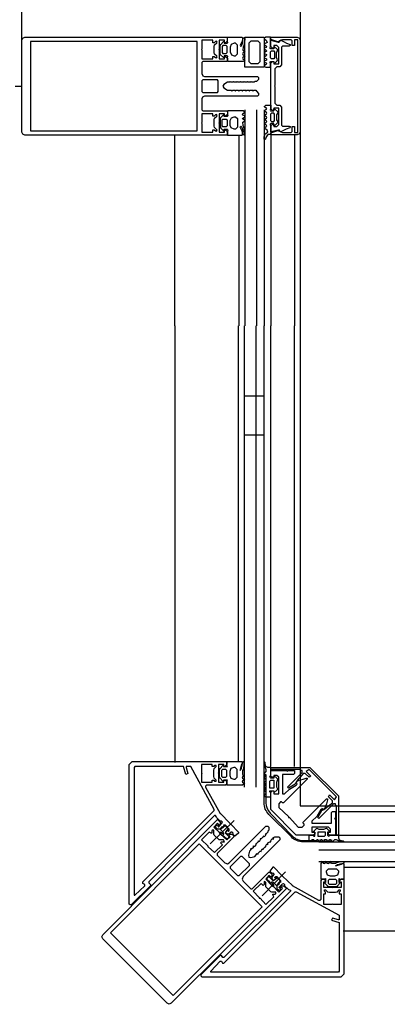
# Model space of a CAD drawing. Header units: millimetres. Extents: x -532 to 413144, y -532 to 654275.
# Tile 181 of 210: x 47189 to 47377, y 20231 to 20734. Entities that reach past the tile are written whole.
import ezdxf

# ---------------------------------------------------------------- set-up
doc = ezdxf.new("R2010")
doc.units = ezdxf.units.MM
doc.header["$LTSCALE"] = 100
doc.layers.add('A-0310-KOZIJN-BU', color=7, linetype='Continuous')
doc.layers.add('A-0740-INRICHTING-SANITAIR', color=7, linetype='Continuous')

msp = doc.modelspace()

# ---------------------------------------------------------------- linework, layer by layer
at = {"layer": 'A-0310-KOZIJN-BU'}
for p, q in [((47303.875, 20541.875), (47309.875, 20541.875)), ((47303.875, 20541.875), (47313.875, 20541.875)), ((47303.875, 20521.875), (47309.875, 20521.875)), ((47303.875, 20521.875), (47313.875, 20521.875))]:
    msp.add_line(p, q, dxfattribs=at)
at = {"layer": 'A-0310-KOZIJN-BU', "ltscale": 10}
for points in [[(47190, 22500), (47332.375, 22500), (47332.375, 20700)], [(47186.59375, 20700), (47190, 20700), (47190, 20766)], [(47317.375, 20725), (47330.875, 20725)], [(47317.375, 20723.875), (47317.375, 20725)], [(47321, 20722.75), (47317.375, 20723.875)], [(47323.25, 20723.75), (47322.5, 20723.5)], [(47327.78125, 20723.75), (47323.25, 20723.75)], [(47328.28125, 20723.25), (47327.78125, 20723.75)], [(47331.1875, 20723.75), (47329.5, 20723.75)], [(47329.5, 20723.75), (47329.5, 20720.75)], [(47330.875, 20725), (47331.9375, 20724.625)], [(47331.1875, 20676.375), (47331.1875, 20723.75)], [(47331.9375, 20724.625), (47332.375, 20723.5)], [(47317.375, 20723.5), (47321.125, 20722.5)], [(47317.375, 20720.375), (47317.375, 20723.5)], [(47318.1875, 20719.5), (47317.375, 20720.375)], [(47318.8125, 20719.5), (47318.1875, 20719.5)], [(47320.375, 20720.75), (47318.8125, 20720.75)], [(47318.8125, 20720.75), (47318.8125, 20719.5)], [(47321.375, 20719.75), (47320.375, 20720.75)], [(47322.5, 20723.5), (47321, 20722.75)], [(47321.125, 20722.5), (47321.375, 20722.5)], [(47321.375, 20722.5), (47321.75, 20722.625)], [(47321.375, 20711.375), (47321.375, 20719.75)], [(47321.75, 20722.625), (47322.0625, 20723.25)], [(47322.0625, 20723.25), (47322.5, 20723.5)], [(47322.5, 20723.5), (47324.125, 20722.625)], [(47323.375, 20720.5), (47322.875, 20720)], [(47322.875, 20720), (47322.875, 20710.875)], [(47326.78125, 20720.5), (47323.375, 20720.5)], [(47324.125, 20722.625), (47325.4375, 20722)], [(47325.4375, 20722), (47327.1875, 20721.25)], [(47327.1875, 20720.75), (47326.78125, 20720.5)], [(47327.1875, 20721.25), (47327.28125, 20721)], [(47327.28125, 20721), (47327.1875, 20720.75)], [(47328.28125, 20720.75), (47328.28125, 20723.25)], [(47329.5, 20720.75), (47328.28125, 20720.75)], [(47332.375, 20723.5), (47332.375, 20676.625)], [(47317.625, 20713.9375), (47317.1875, 20714.4375), (47317.1875, 20717.625), (47317.625, 20718.125), (47318.8125, 20718.125), (47319.1875, 20717.625), (47319.1875, 20714.4375), (47318.8125, 20713.9375), (47317.6875, 20713.9375), (47317.625, 20713.9375)], [(47317.375, 20711.75), (47318.1875, 20712.5625)], [(47317.375, 20688.375), (47317.375, 20711.75)], [(47318.1875, 20712.5625), (47318.8125, 20712.5625)], [(47318.8125, 20712.5625), (47318.8125, 20711.375)], [(47318.8125, 20711.375), (47321.375, 20711.375)], [(47320.375, 20709.875), (47319.375, 20708.875)], [(47319.375, 20708.875), (47319.375, 20700.3125)], [(47321.875, 20709.875), (47320.375, 20709.875)], [(47322.875, 20710.875), (47321.875, 20709.875)], [(47319.375, 20700.3125), (47319.1875, 20700.0625)], [(47319.1875, 20700.0625), (47319.375, 20699.8125)], [(47319.375, 20699.8125), (47319.375, 20691.3125)], [(47321.375, 20688.8125), (47318.8125, 20688.8125)], [(47318.8125, 20688.8125), (47318.8125, 20687.625)], [(47319.375, 20691.3125), (47320.375, 20690.3125)], [(47320.375, 20690.3125), (47321.875, 20690.3125)], [(47321.375, 20680.375), (47321.375, 20688.8125)], [(47321.875, 20690.3125), (47322.875, 20689.3125)], [(47322.875, 20689.3125), (47322.875, 20680.125)], [(47304, 20688), (47304, 20577.5)], [(47304, 20688), (47304, 20577.5)], [(47310, 20688), (47310, 20577.5)], [(47314, 20688), (47314, 20577.5)], [(47317.625, 20686.1875), (47317.1875, 20685.75), (47317.1875, 20682.5), (47317.625, 20682), (47318.8125, 20682), (47319.1875, 20682.5), (47319.1875, 20685.75), (47318.8125, 20686.1875), (47317.6875, 20686.1875), (47317.625, 20686.1875)], [(47318.1875, 20687.625), (47317.375, 20688.375)], [(47318.8125, 20687.625), (47318.1875, 20687.625)], [(47317.375, 20679.875), (47318.1875, 20680.625)], [(47317.375, 20676.625), (47317.375, 20679.875)], [(47318.1875, 20680.625), (47318.8125, 20680.625)], [(47318.8125, 20680.625), (47318.8125, 20679.375)], [(47318.8125, 20679.375), (47320.375, 20679.375)], [(47320.375, 20679.375), (47321.375, 20680.375)], [(47322.875, 20680.125), (47323.375, 20679.625)], [(47323.375, 20679.625), (47326.78125, 20679.625)], [(47327.09375, 20678.75), (47325.25, 20678)], [(47326.78125, 20679.625), (47327.1875, 20679.375)], [(47327.28125, 20679.125), (47327.09375, 20678.75)], [(47327.1875, 20679.375), (47327.28125, 20679.125)], [(47328.28125, 20676.875), (47328.28125, 20679.375)], [(47328.28125, 20679.375), (47329.5, 20679.375)], [(47329.5, 20679.375), (47329.5, 20676.375)], [(47268.0625, 20675), (47268.0625, 20577.5)], [(47301, 20675), (47301, 20577.5)], [(47321.1875, 20677.625), (47317.375, 20676.625)], [(47317.375, 20676.25), (47321, 20677.375)], [(47317.375, 20675.125), (47317.375, 20676.25)], [(47330.875, 20675.125), (47317.375, 20675.125)], [(47317.375, 20675), (47317.375, 20577.5)], [(47317.375, 20675), (47317.375, 20577.5)], [(47321, 20677.375), (47322.5, 20676.625)], [(47321.4375, 20677.625), (47321.1875, 20677.625)], [(47321.75, 20677.5), (47321.4375, 20677.625)], [(47322.125, 20676.875), (47321.75, 20677.5)], [(47322.4375, 20676.625), (47322.125, 20676.875)], [(47324.1875, 20677.5), (47322.4375, 20676.625)], [(47322.5, 20676.625), (47323.25, 20676.375)], [(47323.25, 20676.375), (47327.78125, 20676.375)], [(47325.25, 20678), (47324.1875, 20677.5)], [(47327.78125, 20676.375), (47328.28125, 20676.875)], [(47329.375, 20675), (47329.375, 20577.5)], [(47329.5, 20676.375), (47331.1875, 20676.375)], [(47331.9375, 20675.625), (47330.875, 20675.125)], [(47332.375, 20676.625), (47331.9375, 20675.625)], [(47268.375, 20354.375), (47268.375, 20577.5)], [(47300.875, 20354.875), (47300.875, 20577.5)], [(47303.875, 20341.875), (47303.875, 20577.5)], [(47303.875, 20341.875), (47303.875, 20577.5)], [(47309.875, 20341.875), (47309.875, 20577.5)], [(47313.875, 20341.875), (47313.875, 20577.5)], [(47317.375, 20352.375), (47317.375, 20577.5)], [(47329.375, 20352.375), (47329.375, 20577.5)], [(47292.375, 20323.375), (47292.625, 20323.875), (47292.125, 20324.375), (47291.375, 20324.375), (47289.625, 20326.375), (47289.375, 20326.875), (47289.125, 20327.375), (47288.625, 20327.375), (47254.875, 20293.375), (47254.875, 20292.875), (47255.875, 20292.125), (47255.875, 20291.375), (47245.875, 20281.625), (47245.375, 20281.625), (47244.875, 20282.125), (47244.875, 20353.375), (47245.875, 20354.375), (47246.375, 20354.875), (47294.875, 20354.875), (47294.875, 20353.375), (47293.875, 20352.375), (47293.375, 20352.375), (47293.375, 20353.375), (47290.625, 20353.375), (47290.625, 20349.375), (47290.375, 20348.875), (47290.625, 20348.875), (47290.625, 20348.875), (47290.625, 20344.375), (47293.375, 20344.375), (47293.375, 20345.375), (47293.875, 20345.375), (47294.875, 20344.875), (47294.875, 20343.375), (47294.125, 20342.875), (47284.375, 20342.875), (47283.875, 20342.375), (47283.875, 20341.875), (47291.375, 20328.375), (47291.625, 20328.375), (47296.375, 20323.375), (47296.625, 20322.875), (47296.875, 20322.875), (47300.875, 20318.875), (47300.875, 20318.375), (47298.875, 20316.875), (47297.875, 20317.875), (47298.125, 20318.375), (47298.125, 20318.375), (47297.625, 20318.875), (47297.125, 20318.875), (47295.875, 20317.875), (47295.375, 20317.875), (47294.375, 20318.375), (47294.375, 20318.875), (47295.375, 20319.875), (47295.625, 20319.375), (47295.875, 20319.375), (47296.125, 20319.875), (47296.125, 20320.375), (47294.125, 20322.375), (47293.125, 20322.375), (47293.375, 20321.875), (47292.625, 20321.375), (47292.125, 20321.375), (47291.375, 20320.375), (47290.125, 20320.375), (47289.125, 20321.375), (47289.375, 20322.375), (47290.125, 20322.375), (47290.625, 20321.375), (47292.375, 20323.375)], [(47326.375, 20341.375), (47325.875, 20341.875), (47333.375, 20349.375), (47333.375, 20349.875), (47333.375, 20350.375), (47332.875, 20350.375), (47332.375, 20350.875), (47317.375, 20350.875), (47317.375, 20351.875), (47336.875, 20351.875), (47337.375, 20351.875), (47351.875, 20337.375), (47351.875, 20336.875), (47351.875, 20317.375), (47350.875, 20317.375), (47350.875, 20332.375), (47350.375, 20332.875), (47350.375, 20333.375), (47349.375, 20333.375), (47341.875, 20325.875), (47341.375, 20326.375), (47343.375, 20329.875), (47344.375, 20330.375), (47345.875, 20331.375), (47346.875, 20332.375), (47348.875, 20333.875), (47348.875, 20334.375), (47348.875, 20334.875), (47346.875, 20336.875), (47347.375, 20337.875), (47349.875, 20335.375), (47350.875, 20336.875), (47336.875, 20350.875), (47335.375, 20349.875), (47337.875, 20347.375), (47336.875, 20346.875), (47334.875, 20348.875), (47333.875, 20348.875), (47332.375, 20346.875), (47331.375, 20345.875), (47330.375, 20344.375), (47329.875, 20343.375), (47326.375, 20341.375)], [(47317.375, 20341.375), (47316.875, 20341.375), (47316.875, 20344.875), (47317.375, 20345.375), (47318.875, 20345.375), (47318.875, 20344.875), (47318.875, 20341.375), (47318.875, 20341.375), (47317.375, 20341.375), (47317.375, 20341.375)], [(47352.375, 20329.375), (47455.375, 20329.375)], [(47286.375, 20312.875), (47298.625, 20324.875)], [(47293.375, 20316.875), (47292.125, 20317.375), (47291.375, 20317.875), (47290.875, 20318.875), (47290.875, 20318.875), (47291.125, 20318.875), (47291.375, 20318.875), (47291.625, 20318.875), (47293.125, 20317.875), (47293.375, 20317.875), (47293.375, 20317.875), (47293.375, 20318.375), (47291.375, 20320.375), (47291.375, 20320.375), (47291.375, 20320.375), (47292.125, 20320.875), (47292.375, 20321.375), (47292.625, 20320.875), (47293.125, 20321.375), (47293.625, 20321.875), (47293.625, 20321.875), (47293.625, 20322.375), (47293.375, 20322.375), (47293.375, 20322.375), (47293.375, 20322.375), (47294.375, 20321.875), (47294.875, 20321.375), (47295.875, 20319.875), (47295.875, 20319.875), (47295.875, 20319.875), (47295.625, 20320.375), (47295.375, 20320.375), (47295.125, 20320.375), (47295.125, 20319.875), (47294.875, 20319.875), (47294.125, 20318.875), (47294.125, 20318.375), (47296.125, 20316.375), (47296.125, 20316.375), (47296.125, 20316.375), (47295.125, 20315.375), (47294.875, 20315.375), (47293.375, 20316.875)], [(47341.375, 20317.375), (47341.375, 20316.875), (47344.875, 20316.875), (47345.375, 20317.375), (47345.375, 20318.875), (47344.875, 20318.875), (47341.375, 20318.875), (47341.375, 20318.875), (47341.375, 20317.375), (47341.375, 20317.375)], [(47351.875, 20317.375), (47455.375, 20317.375)], [(47341.875, 20313.875), (47455.375, 20313.875)], [(47341.875, 20309.875), (47455.375, 20309.875)], [(47341.875, 20303.875), (47455.375, 20303.875)], [(47341.875, 20303.875), (47455.375, 20303.875)], [(47323.375, 20292.375), (47323.875, 20292.625), (47324.375, 20292.125), (47324.375, 20291.375), (47326.375, 20289.625), (47326.875, 20289.375), (47327.375, 20289.125), (47327.375, 20288.625), (47293.375, 20254.875), (47292.875, 20254.875), (47292.125, 20255.875), (47291.375, 20255.875), (47281.625, 20245.875), (47281.625, 20245.375), (47282.125, 20244.875), (47353.375, 20244.875), (47354.375, 20245.875), (47354.875, 20246.375), (47354.875, 20294.875), (47353.375, 20294.875), (47352.375, 20293.875), (47352.375, 20293.375), (47353.375, 20293.375), (47353.375, 20290.625), (47349.375, 20290.625), (47348.875, 20290.375), (47348.875, 20290.625), (47348.875, 20290.625), (47344.375, 20290.625), (47344.375, 20293.375), (47345.375, 20293.375), (47345.375, 20293.875), (47344.875, 20294.875), (47343.375, 20294.875), (47342.875, 20294.125), (47342.875, 20284.375), (47342.375, 20283.875), (47341.875, 20283.875), (47328.375, 20291.375), (47328.375, 20291.625), (47323.375, 20296.375), (47322.875, 20296.625), (47322.875, 20296.875), (47318.875, 20300.875), (47318.375, 20300.875), (47316.875, 20298.875), (47317.875, 20297.875), (47318.375, 20298.125), (47318.375, 20298.125), (47318.875, 20297.625), (47318.875, 20297.125), (47317.875, 20295.875), (47317.875, 20295.375), (47318.375, 20294.375), (47318.875, 20294.375), (47319.875, 20295.375), (47319.375, 20295.625), (47319.375, 20295.875), (47319.875, 20296.125), (47320.375, 20296.125), (47322.375, 20294.125), (47322.375, 20293.125), (47321.875, 20293.375), (47321.375, 20292.625), (47321.375, 20292.125), (47320.375, 20291.375), (47320.375, 20290.125), (47321.375, 20289.125), (47322.375, 20289.375), (47322.375, 20290.125), (47321.375, 20290.625), (47323.375, 20292.375)], [(47312.875, 20286.375), (47324.875, 20298.625)], [(47316.875, 20293.375), (47317.375, 20292.125), (47317.875, 20291.375), (47318.875, 20290.875), (47318.875, 20290.875), (47318.875, 20291.125), (47318.875, 20291.375), (47318.875, 20291.625), (47317.875, 20293.125), (47317.875, 20293.375), (47317.875, 20293.375), (47318.375, 20293.375), (47320.375, 20291.375), (47320.375, 20291.375), (47320.375, 20291.375), (47320.875, 20292.125), (47321.375, 20292.375), (47320.875, 20292.625), (47321.375, 20293.125), (47321.875, 20293.625), (47321.875, 20293.625), (47322.375, 20293.625), (47322.375, 20293.375), (47322.375, 20293.375), (47322.375, 20293.375), (47321.875, 20294.375), (47321.375, 20294.875), (47319.875, 20295.875), (47319.875, 20295.875), (47319.875, 20295.875), (47320.375, 20295.625), (47320.375, 20295.375), (47320.375, 20295.125), (47319.875, 20295.125), (47319.875, 20294.875), (47318.875, 20294.125), (47318.375, 20294.125), (47316.375, 20296.125), (47316.375, 20296.125), (47316.375, 20296.125), (47315.375, 20295.125), (47315.375, 20294.875), (47316.875, 20293.375)], [(47354.875, 20300.875), (47455.375, 20300.875)], [(47354.375, 20268.375), (47455.375, 20268.375)]]:
    msp.add_lwpolyline(points, dxfattribs=at)
for points in [[(47295, 20675), (47191.5, 20675), (47190.5, 20675.5), (47190, 20676.5), (47190, 20723.625), (47190.5, 20724.5), (47191.5, 20725), (47295, 20725), (47295.0625, 20723), (47294.25, 20722.25), (47293.625, 20722.25), (47293.625, 20723.5), (47291, 20723.5), (47291, 20719), (47290.75, 20718.75), (47291, 20718.5), (47291, 20714.0625), (47293.625, 20714.0625), (47293.625, 20715.25), (47294.25, 20715.25), (47295.125, 20714.375), (47295.125, 20713.0625), (47294.625, 20712.5625), (47282.5, 20712.5625), (47282, 20712.0625), (47282, 20706.5), (47282.625, 20705.3125), (47283.5, 20705), (47310.5, 20705), (47311, 20704.5), (47311, 20703.5), (47310, 20702.5), (47309.09375, 20702.5), (47308.8125, 20702), (47307.59375, 20702), (47307.3125, 20702.5), (47307, 20702), (47305.78125, 20702), (47305.5, 20702.5), (47305.21875, 20702), (47304, 20702), (47303.6875, 20702.5), (47303.4375, 20702), (47302.21875, 20702), (47301.90625, 20702.5), (47301.625, 20702), (47300.40625, 20702), (47300.125, 20702.5), (47299.8125, 20702), (47298.625, 20702), (47298.3125, 20702.5), (47298.0625, 20702), (47296.8125, 20702), (47296.5, 20702.5), (47296.25, 20702), (47295.1875, 20702), (47293.25, 20700.875), (47292.75, 20700), (47293.25, 20699.125), (47295.1875, 20698), (47297.125, 20698), (47297.4375, 20697.5), (47297.75, 20698), (47298.9375, 20698), (47299.21875, 20697.5), (47299.5, 20698), (47300.71875, 20698), (47301, 20697.5), (47301.3125, 20698), (47302.53125, 20698), (47302.8125, 20697.5), (47303.09375, 20698), (47304.3125, 20698), (47304.625, 20697.5), (47304.875, 20698), (47306.125, 20698), (47306.40625, 20697.5), (47306.6875, 20698), (47307.90625, 20698), (47308.1875, 20697.5), (47308.5, 20698), (47309.6875, 20698), (47310, 20697.5), (47311, 20696.34375), (47311, 20695.5), (47310.5, 20695), (47283.5, 20695), (47282.375, 20694.46875), (47282, 20693.5), (47282, 20687.9375), (47282.5, 20687.4375), (47294.625, 20687.4375), (47295.125, 20686.9375), (47295.125, 20685.625), (47294.25, 20684.75), (47293.625, 20684.75), (47293.625, 20685.9375), (47291, 20685.9375), (47291, 20681.5), (47290.75, 20681.25), (47291, 20681), (47291, 20676.5), (47293.625, 20676.5), (47293.625, 20677.75), (47294.25, 20677.75), (47295.0625, 20677)], [(47295.1875, 20725), (47302.625, 20725), (47302.8125, 20724.75), (47302.8125, 20723.5), (47302.71875, 20723), (47301.75, 20720.875), (47301.8125, 20720.5), (47301.96875, 20720.375), (47302.53125, 20721), (47302.6875, 20721.5), (47302.96875, 20722.75), (47303.0625, 20723.75), (47303.09375, 20724.25), (47303.6875, 20724.875), (47303.8125, 20724.875), (47304, 20724.25), (47304, 20723.625), (47303.9375, 20723.125), (47303.875, 20722.625), (47303.5, 20720.875), (47303.25, 20720.125), (47303.0625, 20718.375), (47303.875, 20717.875), (47304, 20717.625), (47303.875, 20717.375), (47303.03125, 20716.875), (47302.8125, 20716.5), (47303.03125, 20716.25), (47303.875, 20715.75), (47304, 20715.4375), (47303.8125, 20715.1875), (47303.03125, 20714.75), (47302.8125, 20714.3125), (47303.03125, 20714), (47303.875, 20713.5), (47304, 20713.1875), (47303.875, 20713), (47303.125, 20712.5625), (47295.1875, 20712.5625), (47295.1875, 20714.5625), (47295.3125, 20715.125), (47295.25, 20715.375), (47295, 20715.5), (47293.4375, 20715.5), (47293.4375, 20714.6875), (47293.125, 20714.6875), (47291.6875, 20716.125), (47291.4375, 20716.625), (47291.4375, 20720.875), (47291.75, 20721.375), (47293.125, 20722.875), (47293.4375, 20722.875), (47293.4375, 20722), (47295, 20722), (47295.25, 20722.125), (47295.3125, 20722.375), (47295.1875, 20723)], [(47304.0625, 20709.6875), (47304.0625, 20725), (47313.9375, 20725), (47313.9375, 20709.6875)], [(47314.1875, 20710.125), (47314.8125, 20709.6875), (47317.25, 20709.6875), (47317.25, 20711.3125), (47317, 20712.25), (47317.0625, 20712.5), (47317.3125, 20712.625), (47318.8125, 20712.625), (47318.8125, 20711.5), (47319.125, 20711.5), (47320.625, 20712.9375), (47320.8125, 20713.5625), (47320.25, 20714.625), (47320.25, 20717.125), (47320.8125, 20718.25), (47320.6875, 20718.75), (47319.125, 20720.25), (47318.8125, 20720.25), (47318.8125, 20719.125), (47317.3125, 20719.125), (47317.0625, 20719.25), (47317, 20719.375), (47317, 20719.5), (47317.25, 20720.5), (47317.25, 20725), (47314.8125, 20725), (47314.1875, 20724.5), (47314, 20724.375), (47314.1875, 20724), (47314.9375, 20723.5), (47315.1875, 20723.25), (47315.4375, 20722.375), (47314.1875, 20721.625), (47313.9375, 20721.375), (47314.1875, 20721.125), (47314.9375, 20720.625), (47315.1875, 20720.25), (47314.9375, 20719.875), (47314.1875, 20719.375), (47313.9375, 20719.125), (47314.1875, 20718.875), (47314.9375, 20718.375), (47315.1875, 20718), (47314.9375, 20717.75), (47314.1875, 20717.25), (47313.9375, 20716.875), (47314.1875, 20716.75), (47315.0625, 20716.25), (47315.1875, 20715.875), (47314.9375, 20715.5625), (47314.1875, 20715.0625), (47313.9375, 20714.8125), (47314.1875, 20714.5625), (47315.0625, 20714.0625), (47315.1875, 20713.6875), (47315.0625, 20713.375), (47314.1875, 20712.875), (47313.9375, 20712.625), (47314.1875, 20712.3125), (47314.9375, 20711.875), (47315.1875, 20711.4375), (47314.9375, 20711.125), (47314.1875, 20710.625), (47313.9375, 20710.3125)], [(47194.5, 20677.125), (47279.75, 20677.125), (47279.75, 20722.875), (47194.5, 20722.875)], [(47282, 20714.0625), (47287.75, 20714.0625), (47287.75, 20715.25), (47288.375, 20715.25), (47289, 20714.625), (47289.5, 20714.5), (47289.875, 20715), (47289.75, 20715.3125), (47288.625, 20716.375), (47288.375, 20717.125), (47288.375, 20720.375), (47288.625, 20721.125), (47289.75, 20722.25), (47289.875, 20722.5), (47289.5, 20723), (47289, 20722.875), (47288.375, 20722.25), (47287.75, 20722.25), (47287.75, 20723.5), (47282, 20723.5), (47282, 20719), (47281.875, 20718.75), (47282, 20718.5)], [(47294.5, 20720.75), (47292.875, 20720.75), (47292.4375, 20720.25), (47292.4375, 20717.25), (47292.875, 20716.75), (47294.5, 20716.75), (47295, 20717.25), (47295, 20720.25)], [(47298.625, 20715.5625), (47299.3125, 20715.5625), (47300.3125, 20716.5), (47300.3125, 20721), (47299.3125, 20722), (47298.625, 20722), (47297.125, 20721.25), (47296.625, 20720), (47296.625, 20717.5), (47297.25, 20716.125)], [(47306.0625, 20722), (47306.0625, 20712.6875), (47307.0625, 20711.6875), (47310.9375, 20711.6875), (47311.9375, 20712.6875), (47311.9375, 20722), (47310.9375, 20723), (47307.0625, 20723)], [(47282, 20697.3125), (47282.5, 20696.8125), (47290, 20696.8125), (47290.5, 20697.3125), (47290.5, 20702.6875), (47290, 20703.1875), (47282.5, 20703.1875), (47282, 20702.6875)], [(47314.25, 20689.875), (47314.875, 20690.3125), (47317.3125, 20690.3125), (47317.3125, 20688.6875), (47317.0625, 20687.75), (47317.125, 20687.5), (47317.375, 20687.375), (47318.875, 20687.375), (47318.875, 20688.5), (47319.1875, 20688.5), (47320.6875, 20687.0625), (47320.875, 20686.4375), (47320.3125, 20685.375), (47320.3125, 20682.875), (47320.875, 20681.75), (47320.75, 20681.25), (47319.1875, 20679.75), (47318.875, 20679.75), (47318.875, 20680.875), (47317.375, 20680.875), (47317.125, 20680.75), (47317.0625, 20680.625), (47317.0625, 20680.5), (47317.3125, 20679.5), (47317.3125, 20675.375), (47316.125, 20675.375), (47315.5, 20674.875), (47314.75, 20673.75), (47314.625, 20672.875), (47314.375, 20672.75), (47314.125, 20672.875), (47314, 20673), (47314, 20674.125), (47314.5, 20675.625), (47315.875, 20676.5), (47315.5, 20677.625), (47314.25, 20678.375), (47314, 20678.625), (47314.25, 20678.875), (47315, 20679.375), (47315.25, 20679.75), (47315, 20680.125), (47314.25, 20680.625), (47314, 20680.875), (47314.25, 20681.125), (47315, 20681.625), (47315.25, 20682), (47315, 20682.25), (47314.25, 20682.75), (47314, 20683.125), (47314.25, 20683.25), (47315.125, 20683.75), (47315.25, 20684.125), (47315, 20684.4375), (47314.25, 20684.9375), (47314, 20685.1875), (47314.25, 20685.4375), (47315.125, 20685.9375), (47315.25, 20686.3125), (47315.125, 20686.625), (47314.25, 20687.125), (47314, 20687.375), (47314.25, 20687.6875), (47315, 20688.125), (47315.25, 20688.5625), (47315, 20688.875), (47314.25, 20689.375), (47314, 20689.6875)], [(47282, 20685.9375), (47282, 20681.5), (47281.875, 20681.25), (47282, 20681), (47282, 20676.5), (47287.75, 20676.5), (47287.75, 20677.75), (47288.375, 20677.75), (47289, 20677.125), (47289.5, 20677), (47289.875, 20677.5), (47289.75, 20677.75), (47288.625, 20678.875), (47288.375, 20679.625), (47288.375, 20682.875), (47288.625, 20683.625), (47289.75, 20684.6875), (47289.875, 20685), (47289.5, 20685.5), (47289, 20685.375), (47288.375, 20684.75), (47287.75, 20684.75), (47287.75, 20685.9375)], [(47295.1875, 20675), (47302.625, 20675), (47302.8125, 20675.25), (47302.8125, 20676.5), (47302.71875, 20677), (47301.75, 20679.125), (47301.8125, 20679.5), (47301.96875, 20679.625), (47302.53125, 20679), (47302.6875, 20678.5), (47302.96875, 20677.25), (47303.0625, 20676.25), (47303.09375, 20675.75), (47303.6875, 20675.125), (47303.8125, 20675.125), (47304, 20675.75), (47304, 20676.375), (47303.9375, 20676.875), (47303.875, 20677.375), (47303.5, 20679.125), (47303.25, 20679.875), (47303.0625, 20681.625), (47303.875, 20682.125), (47304, 20682.375), (47303.875, 20682.625), (47303.03125, 20683.125), (47302.8125, 20683.5), (47303.03125, 20683.75), (47303.875, 20684.25), (47304, 20684.5625), (47303.8125, 20684.8125), (47303.03125, 20685.25), (47302.8125, 20685.6875), (47303.03125, 20686), (47303.875, 20686.5), (47304, 20686.8125), (47303.875, 20687), (47303.125, 20687.4375), (47295.1875, 20687.4375), (47295.1875, 20685.4375), (47295.3125, 20684.875), (47295.25, 20684.625), (47295, 20684.5), (47293.4375, 20684.5), (47293.4375, 20685.3125), (47293.125, 20685.3125), (47291.6875, 20683.875), (47291.4375, 20683.375), (47291.4375, 20679.125), (47291.75, 20678.625), (47293.125, 20677.125), (47293.4375, 20677.125), (47293.4375, 20678), (47295, 20678), (47295.25, 20677.875), (47295.3125, 20677.625), (47295.1875, 20677)], [(47298.625, 20684.4375), (47299.3125, 20684.4375), (47300.3125, 20683.5), (47300.3125, 20679), (47299.3125, 20678), (47298.625, 20678), (47297.125, 20678.75), (47296.625, 20680), (47296.625, 20682.5), (47297.25, 20683.875)], [(47294.5, 20679.25), (47292.875, 20679.25), (47292.4375, 20679.75), (47292.4375, 20682.75), (47292.875, 20683.25), (47294.5, 20683.25), (47295, 20682.75), (47295, 20679.75)], [(47251.875, 20293.375), (47288.375, 20329.875), (47288.375, 20330.375), (47276.375, 20352.375), (47274.625, 20352.375), (47274.125, 20352.375), (47274.125, 20351.875), (47274.875, 20348.875), (47273.875, 20348.375), (47272.625, 20352.375), (47272.125, 20352.375), (47247.875, 20352.375), (47247.375, 20351.875), (47247.375, 20287.125), (47247.375, 20286.625), (47247.875, 20286.625), (47252.875, 20291.375), (47252.875, 20292.125), (47251.875, 20292.625)], [(47281.875, 20353.375), (47281.875, 20349.375), (47282.125, 20348.875), (47281.875, 20348.875), (47281.875, 20348.875), (47281.875, 20344.375), (47287.375, 20344.375), (47287.375, 20345.375), (47288.125, 20345.375), (47288.625, 20344.875), (47289.375, 20344.875), (47289.375, 20345.375), (47288.375, 20346.375), (47288.125, 20347.375), (47288.125, 20350.375), (47288.375, 20351.375), (47289.375, 20352.375), (47289.375, 20352.875), (47288.625, 20352.875), (47288.125, 20352.375), (47287.375, 20352.375), (47287.375, 20353.375)], [(47294.875, 20354.875), (47302.375, 20354.875), (47302.625, 20354.875), (47302.625, 20353.875), (47302.375, 20353.375), (47301.625, 20350.875), (47301.625, 20350.375), (47301.625, 20350.375), (47302.375, 20351.375), (47302.375, 20351.875), (47302.625, 20352.875), (47302.875, 20353.875), (47302.875, 20354.375), (47303.375, 20354.875), (47303.625, 20354.875), (47303.625, 20354.375), (47303.625, 20353.875), (47303.625, 20353.375), (47303.625, 20352.875), (47303.125, 20350.875), (47302.875, 20350.375), (47302.875, 20348.375), (47303.625, 20347.875), (47303.875, 20347.875), (47303.625, 20347.375), (47302.875, 20346.875), (47302.625, 20346.875), (47302.875, 20346.375), (47303.625, 20345.875), (47303.875, 20345.375), (47303.625, 20345.375), (47302.875, 20344.875), (47302.625, 20344.375), (47302.875, 20344.375), (47303.625, 20343.875), (47303.875, 20343.375), (47303.625, 20343.375), (47302.875, 20342.875), (47294.875, 20342.875), (47294.875, 20344.875), (47295.125, 20345.375), (47294.875, 20345.375), (47294.875, 20345.375), (47293.125, 20345.375), (47293.125, 20344.875), (47292.875, 20344.875), (47291.375, 20346.375), (47291.125, 20346.875), (47291.125, 20350.875), (47291.375, 20351.375), (47292.875, 20352.875), (47293.125, 20352.875), (47293.125, 20352.375), (47294.875, 20352.375), (47295.125, 20352.375), (47295.125, 20352.375), (47294.875, 20352.875)], [(47298.375, 20345.875), (47299.125, 20345.875), (47300.125, 20346.875), (47300.125, 20350.875), (47299.125, 20351.875), (47298.375, 20351.875), (47296.875, 20351.375), (47296.375, 20349.875), (47296.375, 20347.875), (47296.875, 20346.375)], [(47313.875, 20337.375), (47314.875, 20336.875), (47317.375, 20336.875), (47317.375, 20338.875), (47316.875, 20339.375), (47316.875, 20339.875), (47317.375, 20339.875), (47318.875, 20339.875), (47318.875, 20338.875), (47318.875, 20338.875), (47320.375, 20340.375), (47320.875, 20340.875), (47320.375, 20341.875), (47320.375, 20344.375), (47320.875, 20345.875), (47320.375, 20346.375), (47318.875, 20347.875), (47318.875, 20347.875), (47318.875, 20346.375), (47317.375, 20346.375), (47316.875, 20346.875), (47316.875, 20346.875), (47316.875, 20346.875), (47317.375, 20347.875), (47317.375, 20351.875), (47315.875, 20351.875), (47314.875, 20352.375), (47314.375, 20353.875), (47314.375, 20354.375), (47313.875, 20354.875), (47313.875, 20354.375), (47313.875, 20354.375), (47313.875, 20353.375), (47314.375, 20351.875), (47314.875, 20350.875), (47314.875, 20349.875), (47313.875, 20348.875), (47313.875, 20348.875), (47313.875, 20348.375), (47314.875, 20347.875), (47314.875, 20347.875), (47314.875, 20347.375), (47313.875, 20346.875), (47313.875, 20346.375), (47313.875, 20346.375), (47314.875, 20345.875), (47314.875, 20345.375), (47314.875, 20344.875), (47313.875, 20344.375), (47313.875, 20344.375), (47313.875, 20343.875), (47314.875, 20343.375), (47314.875, 20343.375), (47314.875, 20342.875), (47313.875, 20342.375), (47313.875, 20342.375), (47313.875, 20341.875), (47314.875, 20341.375), (47314.875, 20340.875), (47314.875, 20340.875), (47313.875, 20340.375), (47313.875, 20339.875), (47313.875, 20339.875), (47314.875, 20339.375), (47314.875, 20338.875), (47314.875, 20338.375), (47313.875, 20337.875), (47313.875, 20337.875)], [(47294.375, 20350.875), (47292.625, 20350.875), (47292.125, 20350.375), (47292.125, 20347.375), (47292.625, 20346.875), (47294.375, 20346.875), (47294.875, 20347.375), (47294.875, 20350.375)], [(47348.375, 20323.375), (47348.375, 20328.875), (47348.875, 20329.375), (47350.375, 20329.375), (47350.375, 20325.875), (47349.875, 20325.875), (47350.375, 20325.375), (47350.375, 20325.375), (47350.375, 20317.375), (47347.375, 20317.375), (47346.875, 20317.875), (47346.875, 20318.875), (47347.875, 20318.875), (47347.875, 20320.375), (47346.875, 20321.375), (47338.375, 20321.375), (47338.375, 20318.875), (47339.875, 20318.875), (47339.875, 20317.875), (47338.875, 20317.375), (47330.375, 20317.375), (47317.375, 20330.375), (47317.375, 20338.875), (47317.875, 20339.875), (47318.875, 20339.875), (47318.875, 20338.375), (47321.375, 20338.375), (47321.375, 20346.875), (47320.375, 20347.875), (47318.875, 20347.875), (47318.875, 20346.875), (47317.875, 20346.875), (47317.375, 20347.375), (47317.375, 20350.375), (47325.375, 20350.375), (47325.375, 20350.375), (47325.875, 20349.875), (47325.875, 20350.375), (47329.375, 20350.375), (47329.375, 20348.875), (47328.875, 20348.375), (47323.375, 20348.375), (47323.375, 20338.375), (47323.375, 20338.375), (47324.375, 20338.375), (47326.875, 20340.875), (47330.375, 20342.875), (47330.375, 20342.875), (47330.875, 20343.375), (47330.375, 20344.375), (47330.875, 20344.875), (47331.875, 20345.375), (47333.875, 20345.875), (47335.375, 20346.375), (47335.875, 20346.375), (47335.875, 20345.875), (47323.875, 20333.875), (47323.375, 20333.875), (47322.875, 20334.375), (47322.375, 20334.375), (47321.375, 20333.375), (47321.375, 20332.375), (47321.375, 20331.375), (47326.375, 20326.875), (47326.375, 20326.375), (47326.875, 20326.375), (47331.375, 20321.375), (47332.875, 20321.375), (47333.375, 20321.375), (47334.375, 20322.375), (47334.375, 20322.875), (47333.875, 20323.375), (47333.875, 20323.875), (47345.875, 20335.875), (47346.375, 20335.875), (47346.375, 20335.375), (47345.875, 20333.375), (47345.375, 20331.875), (47344.875, 20330.875), (47344.375, 20330.375), (47343.375, 20330.875), (47343.375, 20330.375), (47342.875, 20330.375), (47340.875, 20326.875), (47338.375, 20324.375), (47338.375, 20323.375), (47338.875, 20323.375)], [(47325.375, 20290.125), (47266.375, 20231.375), (47265.375, 20230.875), (47264.375, 20231.375), (47231.375, 20264.375), (47230.875, 20265.375), (47231.375, 20266.375), (47290.125, 20325.375), (47291.375, 20323.875), (47291.375, 20322.875), (47290.875, 20322.375), (47290.125, 20323.375), (47288.125, 20321.375), (47291.375, 20318.375), (47291.375, 20317.875), (47291.625, 20317.875), (47294.875, 20314.875), (47296.625, 20316.375), (47295.875, 20317.375), (47296.375, 20317.875), (47297.625, 20317.875), (47298.375, 20316.875), (47298.375, 20316.375), (47289.875, 20307.875), (47289.875, 20307.125), (47293.875, 20303.125), (47295.125, 20302.625), (47296.125, 20303.125), (47314.875, 20321.875), (47315.875, 20321.875), (47316.375, 20321.375), (47316.375, 20319.875), (47315.875, 20319.375), (47315.875, 20318.875), (47314.875, 20317.875), (47314.375, 20317.875), (47314.875, 20317.375), (47313.875, 20316.375), (47313.375, 20316.875), (47313.375, 20316.375), (47312.375, 20315.375), (47311.875, 20315.375), (47311.875, 20314.875), (47311.375, 20313.875), (47310.875, 20314.375), (47310.875, 20313.875), (47309.875, 20312.875), (47309.625, 20312.875), (47309.625, 20312.375), (47308.875, 20311.375), (47308.375, 20311.875), (47308.375, 20310.875), (47307.625, 20310.375), (47306.875, 20310.375), (47307.125, 20309.875), (47306.375, 20309.125), (47305.875, 20307.125), (47306.125, 20306.125), (47307.125, 20305.875), (47309.125, 20306.375), (47310.375, 20307.875), (47310.875, 20307.625), (47310.875, 20308.125), (47311.875, 20309.125), (47312.375, 20308.875), (47312.375, 20309.375), (47312.875, 20310.375), (47313.375, 20309.875), (47313.375, 20310.375), (47314.375, 20311.375), (47314.875, 20311.375), (47314.875, 20311.875), (47315.375, 20312.875), (47315.875, 20312.375), (47315.875, 20313.375), (47316.875, 20313.875), (47317.375, 20313.875), (47317.375, 20314.375), (47317.875, 20315.375), (47318.875, 20315.375), (47318.375, 20315.875), (47319.375, 20316.375), (47319.875, 20316.375), (47321.375, 20316.375), (47321.875, 20315.875), (47321.875, 20314.875), (47303.125, 20296.125), (47302.625, 20294.875), (47303.125, 20293.875), (47307.125, 20289.875), (47307.875, 20289.875), (47316.375, 20298.375), (47316.875, 20298.375), (47317.875, 20297.625), (47317.875, 20296.375), (47317.375, 20295.875), (47316.375, 20296.625), (47314.875, 20294.875), (47317.875, 20291.625), (47317.875, 20291.375), (47318.375, 20291.375), (47321.375, 20288.125), (47323.375, 20290.125), (47322.375, 20290.875), (47322.875, 20291.375), (47323.875, 20291.375)], [(47288.625, 20308.375), (47292.625, 20312.375), (47291.625, 20313.375), (47292.125, 20313.875), (47293.125, 20313.875), (47293.625, 20313.875), (47293.375, 20314.375), (47293.125, 20314.875), (47291.625, 20314.875), (47290.875, 20314.875), (47288.375, 20317.375), (47288.125, 20317.875), (47288.125, 20319.375), (47288.125, 20319.875), (47287.375, 20319.875), (47287.125, 20319.375), (47287.125, 20318.375), (47286.875, 20318.375), (47285.875, 20318.875), (47281.875, 20314.875), (47285.125, 20311.875), (47285.125, 20311.375), (47285.375, 20311.375)], [(47337.375, 20313.875), (47336.875, 20314.875), (47336.875, 20317.375), (47338.875, 20317.375), (47339.375, 20316.875), (47339.875, 20316.875), (47339.875, 20317.375), (47339.875, 20318.875), (47338.875, 20318.875), (47338.875, 20318.875), (47340.375, 20320.375), (47340.875, 20320.875), (47341.875, 20320.375), (47344.375, 20320.375), (47345.875, 20320.875), (47346.375, 20320.375), (47347.875, 20318.875), (47347.875, 20318.875), (47346.375, 20318.875), (47346.375, 20317.375), (47346.875, 20316.875), (47346.875, 20316.875), (47346.875, 20316.875), (47347.875, 20317.375), (47351.875, 20317.375), (47351.875, 20315.875), (47352.375, 20314.875), (47353.875, 20314.375), (47354.375, 20314.375), (47354.875, 20313.875), (47354.375, 20313.875), (47354.375, 20313.875), (47353.375, 20313.875), (47351.875, 20314.375), (47350.875, 20314.875), (47349.875, 20314.875), (47348.875, 20313.875), (47348.875, 20313.875), (47348.375, 20313.875), (47347.875, 20314.875), (47347.875, 20314.875), (47347.375, 20314.875), (47346.875, 20313.875), (47346.375, 20313.875), (47346.375, 20313.875), (47345.875, 20314.875), (47345.375, 20314.875), (47344.875, 20314.875), (47344.375, 20313.875), (47344.375, 20313.875), (47343.875, 20313.875), (47343.375, 20314.875), (47343.375, 20314.875), (47342.875, 20314.875), (47342.375, 20313.875), (47342.375, 20313.875), (47341.875, 20313.875), (47341.375, 20314.875), (47340.875, 20314.875), (47340.875, 20314.875), (47340.375, 20313.875), (47339.875, 20313.875), (47339.875, 20313.875), (47339.375, 20314.875), (47338.875, 20314.875), (47338.375, 20314.875), (47337.875, 20313.875), (47337.875, 20313.875)], [(47267.375, 20235.375), (47312.875, 20280.625), (47280.625, 20312.875), (47235.375, 20267.375)], [(47300.375, 20296.625), (47301.125, 20296.625), (47306.375, 20301.875), (47306.375, 20302.625), (47302.625, 20306.375), (47301.875, 20306.375), (47296.625, 20301.125), (47296.625, 20300.375)], [(47354.875, 20294.875), (47354.875, 20302.375), (47354.875, 20302.625), (47353.875, 20302.625), (47353.375, 20302.375), (47350.875, 20301.625), (47350.375, 20301.625), (47350.375, 20301.625), (47351.375, 20302.375), (47351.875, 20302.375), (47352.875, 20302.625), (47353.875, 20302.875), (47354.375, 20302.875), (47354.875, 20303.375), (47354.875, 20303.625), (47354.375, 20303.625), (47353.875, 20303.625), (47353.375, 20303.625), (47352.875, 20303.625), (47350.875, 20303.125), (47350.375, 20302.875), (47348.375, 20302.875), (47347.875, 20303.625), (47347.875, 20303.875), (47347.375, 20303.625), (47346.875, 20302.875), (47346.875, 20302.625), (47346.375, 20302.875), (47345.875, 20303.625), (47345.375, 20303.875), (47345.375, 20303.625), (47344.875, 20302.875), (47344.375, 20302.625), (47344.375, 20302.875), (47343.875, 20303.625), (47343.375, 20303.875), (47343.375, 20303.625), (47342.875, 20302.875), (47342.875, 20294.875), (47344.875, 20294.875), (47345.375, 20295.125), (47345.375, 20294.875), (47345.375, 20294.875), (47345.375, 20293.125), (47344.875, 20293.125), (47344.875, 20292.875), (47346.375, 20291.375), (47346.875, 20291.125), (47350.875, 20291.125), (47351.375, 20291.375), (47352.875, 20292.875), (47352.875, 20293.125), (47352.375, 20293.125), (47352.375, 20294.875), (47352.375, 20295.125), (47352.375, 20295.125), (47352.875, 20294.875)], [(47345.875, 20298.375), (47345.875, 20299.125), (47346.875, 20300.125), (47350.875, 20300.125), (47351.875, 20299.125), (47351.875, 20298.375), (47351.375, 20296.875), (47349.875, 20296.375), (47347.875, 20296.375), (47346.375, 20296.875)], [(47308.375, 20288.625), (47311.375, 20285.375), (47311.375, 20285.125), (47311.875, 20285.125), (47314.875, 20281.875), (47318.875, 20285.875), (47318.375, 20286.875), (47318.375, 20287.125), (47319.375, 20287.125), (47319.875, 20287.375), (47319.875, 20288.125), (47319.375, 20288.125), (47317.875, 20288.125), (47317.375, 20288.375), (47314.875, 20290.875), (47314.875, 20291.625), (47314.875, 20293.125), (47314.375, 20293.375), (47313.875, 20293.625), (47313.875, 20293.125), (47313.875, 20292.125), (47313.375, 20291.625), (47312.375, 20292.625)], [(47350.875, 20294.375), (47350.875, 20292.625), (47350.375, 20292.125), (47347.375, 20292.125), (47346.875, 20292.625), (47346.875, 20294.375), (47347.375, 20294.875), (47350.375, 20294.875)], [(47293.375, 20251.875), (47329.875, 20288.375), (47330.375, 20288.375), (47352.375, 20276.375), (47352.375, 20274.625), (47352.375, 20274.125), (47351.875, 20274.125), (47348.875, 20274.875), (47348.375, 20273.875), (47352.375, 20272.625), (47352.375, 20272.125), (47352.375, 20247.875), (47351.875, 20247.375), (47287.125, 20247.375), (47286.625, 20247.375), (47286.625, 20247.875), (47291.375, 20252.875), (47292.125, 20252.875), (47292.625, 20251.875)], [(47353.375, 20281.875), (47349.375, 20281.875), (47348.875, 20282.125), (47348.875, 20281.875), (47348.875, 20281.875), (47344.375, 20281.875), (47344.375, 20287.375), (47345.375, 20287.375), (47345.375, 20288.125), (47344.875, 20288.625), (47344.875, 20289.375), (47345.375, 20289.375), (47346.375, 20288.375), (47347.375, 20288.125), (47350.375, 20288.125), (47351.375, 20288.375), (47352.375, 20289.375), (47352.875, 20289.375), (47352.875, 20288.625), (47352.375, 20288.125), (47352.375, 20287.375), (47353.375, 20287.375)]]:
    msp.add_lwpolyline(points, close=True, dxfattribs=at)
msp.add_lwpolyline([(47313.875, 20348.375), (47314.875, 20348.375), (47314.875, 20333.875, 0.198912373), (47317.0625, 20328.5625), (47328.375, 20316.875, 0.198912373), (47333.875, 20314.59375), (47348.375, 20314.875), (47348.375, 20313.875), (47333.875, 20313.875, -0.198912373), (47327.875, 20316.375), (47316.375, 20327.875, -0.198912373), (47313.875, 20333.875)], format="xyb", close=True, dxfattribs=at)
at = {"layer": 'A-0740-INRICHTING-SANITAIR', "ltscale": 10}
msp.add_lwpolyline([(47332.375, 25332.375), (47332.375, 20332.375), (49732.375, 20332.375), (49732.375, 25332.375)], close=True, dxfattribs=at)

doc.saveas('drawing.dxf')
